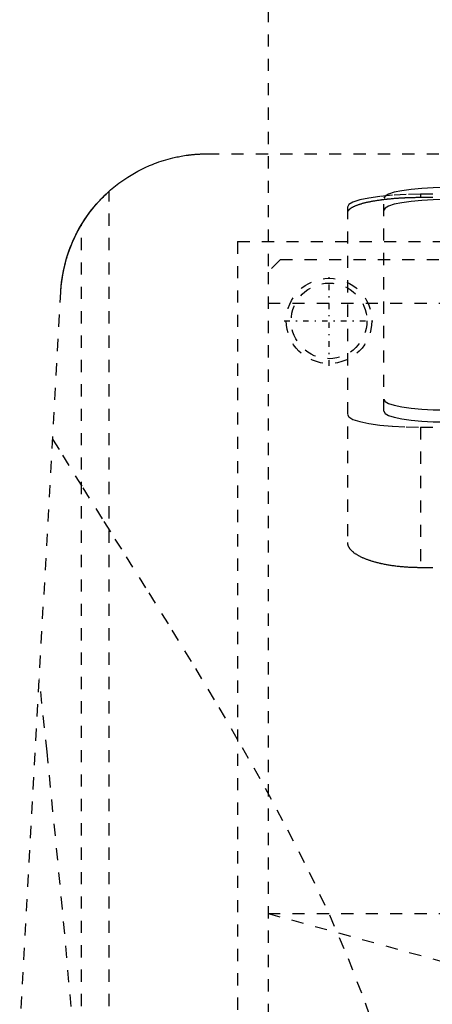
# Model space of a CAD drawing. Extents: x -125 to 125, y -123 to 443.
# Tile 5 of 9: x -65 to -32, y 249 to 330. Entities that reach past the tile are written whole.
import ezdxf

# ---------------------------------------------------------------- set-up
doc = ezdxf.new("R2010")
doc.units = 0
doc.linetypes.add('CENTER', pattern=[1.5, 0.45, -0.5, 0.05, -0.5])
doc.linetypes.add('DASHED', pattern=[2, 1, -1])
doc.layers.add('AM_3', color=7, linetype='DASHED')
doc.layers.add('AM_7', color=7, linetype='CENTER')

msp = doc.modelspace()

# ---------------------------------------------------------------- linework, layer by layer
at = {"layer": 'AM_3', "color": 6, "linetype": 'DASHED'}
for p, q in [((-45, 356.3), (-45, 308.8)), ((-50, 318.5), (50, 318.5)), ((-58, 116.6), (-58, 315.444)), ((32.5, 315.182), (-32.5, 315.182)), ((-32.5, 315.182), (-32.5, 314.91)), ((-38.5, 314.14), (-38.5, 286.634)), ((-35.5, 297.383), (-35.5, 314.865)), ((32.5, 314.91), (-32.5, 314.91)), ((-60.267, 116.6), (-60.267, 312.713)), ((-47.497, 311.3), (47.497, 311.3)), ((-47.497, 311.3), (-47.497, 218.3)), ((-44, 309.8), (-45, 308.8)), ((43, 309.8), (-44, 309.8)), ((-45, 308.8), (-45, 221.8)), ((-72.484, 116.6), (-61.982, 307.16)), ((-45, 306.25), (45, 306.25)), ((-45, 306.25), (0, 306.25)), ((-32.5, 296.081), (32.5, 296.081)), ((-32.5, 296.081), (-32.5, 284.586)), ((-32.5, 284.586), (32.5, 284.586)), ((-45, 256.2), (-22.5, 250)), ((-45, 256.2), (45, 256.2))]:
    msp.add_line(p, q, dxfattribs=at)
for points in [[(-32.5, 315.182), (-33.671, 315.162), (-34.796, 315.103), (-35.833, 315.007), (-36.743, 314.877), (-37.489, 314.719), (-38.043, 314.539), (-38.385, 314.344), (-38.5, 314.14)], [(-30.5, 315.733), (-31.475, 315.716), (-32.413, 315.667), (-33.278, 315.587), (-34.036, 315.479), (-34.657, 315.347), (-35.119, 315.197), (-35.404, 315.034), (-35.5, 314.865)], [(-30.5, 314.748), (-31.475, 314.732), (-32.413, 314.682), (-33.278, 314.602), (-34.036, 314.494), (-34.657, 314.362), (-35.119, 314.212), (-35.404, 314.049), (-35.5, 313.88)], [(-35.5, 298.368), (-35.404, 298.199), (-35.119, 298.036), (-34.657, 297.886), (-34.036, 297.754), (-33.278, 297.646), (-32.413, 297.566), (-31.475, 297.517), (-30.5, 297.5)], [(-35.5, 297.383), (-35.404, 297.214), (-35.119, 297.051), (-34.657, 296.901), (-34.036, 296.769), (-33.278, 296.662), (-32.413, 296.581), (-31.475, 296.532), (-30.5, 296.515)], [(-38.5, 297.123), (-38.385, 296.92), (-38.043, 296.724), (-37.489, 296.544), (-36.743, 296.386), (-35.833, 296.257), (-34.796, 296.16), (-33.671, 296.101), (-32.5, 296.081)]]:
    msp.add_lwpolyline(points, dxfattribs=at)
for points in [[(-61.982, 307.16, 0), (-61.946, 307.638, 0), (-61.818, 308.58, 0), (-61.618, 309.502, 0), (-61.493, 309.953, 0), (-61.35, 310.396, 0), (-61.016, 311.258, 0), (-60.622, 312.083, 0), (-60.172, 312.867, 0), (-59.669, 313.607, 0), (-59.119, 314.3, 0), (-58.827, 314.629, 0), (-58.525, 314.945, 0), (-57.89, 315.541, 0), (-57.217, 316.087, 0), (-56.494, 316.591, 0), (-55.663, 317.08, 0), (-55.127, 317.35, 0), (-54.967, 317.424, 0), (-54.804, 317.497, 0), (-54.721, 317.532, 0), (-54.638, 317.568, 0), (-54.469, 317.637, 0), (-54.296, 317.705, 0), (-54.209, 317.738, 0), (-54.121, 317.77, 0), (-53.942, 317.834, 0), (-53.759, 317.896, 0), (-53.666, 317.926, 0), (-53.573, 317.956, 0), (-53.383, 318.013, 0), (-53.189, 318.069, 0), (-52.99, 318.122, 0), (-52.786, 318.172, 0), (-52.573, 318.221, 0), (-52.462, 318.245, 0), (-52.346, 318.268, 0), (-52.106, 318.314, 0), (-51.854, 318.356, 0), (-51.701, 318.379, 0), (-51.657, 318.385, 0), (-51.613, 318.391, 0), (-51.59, 318.394, 0), (-51.568, 318.397, 0), (-51.523, 318.403, 0), (-51.478, 318.409, 0), (-51.432, 318.414, 0), (-51.386, 318.42, 0), (-51.34, 318.425, 0), (-51.317, 318.428, 0), (-51.293, 318.43, 0), (-51.247, 318.435, 0), (-51.2, 318.44, 0), (-51.153, 318.444, 0), (-51.106, 318.449, 0), (-51.058, 318.453, 0), (-51.034, 318.455, 0), (-51.01, 318.457, 0), (-50.962, 318.461, 0), (-50.914, 318.465, 0), (-50.89, 318.467, 0), (-50.866, 318.469, 0), (-50.817, 318.472, 0), (-50.769, 318.475, 0), (-50.744, 318.477, 0), (-50.72, 318.478, 0), (-50.671, 318.481, 0), (-50.622, 318.484, 0), (-50.572, 318.486, 0), (-50.523, 318.489, 0), (-50.473, 318.491, 0), (-50.449, 318.492, 0), (-50.424, 318.493, 0), (-50.374, 318.494, 0), (-50.324, 318.496, 0), (-50.275, 318.497, 0), (-50.225, 318.498, 0), (-50.175, 318.499, 0), (-50.15, 318.499, 0), (-50.125, 318.499, 0), (-50.075, 318.5, 0), (-50.025, 318.5, 0), (-50, 318.5, 0)], [(-60.267, 312.713, 0), (-60.178, 312.857, 0), (-59.993, 313.143, 0), (-59.802, 313.422, 0), (-59.706, 313.557, 0), (-59.609, 313.688, 0), (-59.419, 313.935, 0), (-59.237, 314.16, 0), (-59.067, 314.36, 0), (-58.91, 314.538, 0), (-58.759, 314.702, 0), (-58.687, 314.779, 0), (-58.617, 314.852, 0), (-58.485, 314.986, 0), (-58.366, 315.103, 0), (-58.263, 315.202, 0), (-58.175, 315.284, 0), (-58.105, 315.349, 0), (-58.077, 315.375, 0), (-58.053, 315.397, 0), (-58.019, 315.427, 0), (-58.002, 315.442, 0), (-58, 315.444, 0)], [(-32.5, 314.91, 0), (-32.542, 314.91, 0), (-32.626, 314.909, 0), (-32.711, 314.909, 0), (-32.753, 314.909, 0), (-32.795, 314.908, 0), (-32.881, 314.907, 0), (-32.966, 314.906, 0), (-33.052, 314.904, 0), (-33.137, 314.903, 0), (-33.223, 314.901, 0), (-33.266, 314.9, 0), (-33.309, 314.898, 0), (-33.396, 314.896, 0), (-33.482, 314.893, 0), (-33.568, 314.89, 0), (-33.654, 314.887, 0), (-33.74, 314.883, 0), (-33.783, 314.881, 0), (-33.826, 314.879, 0), (-33.912, 314.875, 0), (-33.998, 314.87, 0), (-34.041, 314.868, 0), (-34.083, 314.866, 0), (-34.168, 314.861, 0), (-34.253, 314.855, 0), (-34.296, 314.853, 0), (-34.338, 314.85, 0), (-34.422, 314.844, 0), (-34.506, 314.838, 0), (-34.59, 314.832, 0), (-34.673, 314.825, 0), (-34.756, 314.818, 0), (-34.797, 314.815, 0), (-34.838, 314.811, 0), (-34.919, 314.804, 0), (-35.001, 314.796, 0), (-35.081, 314.789, 0), (-35.161, 314.781, 0), (-35.24, 314.772, 0), (-35.28, 314.768, 0), (-35.319, 314.764, 0), (-35.397, 314.755, 0), (-35.474, 314.746, 0), (-35.551, 314.737, 0), (-35.626, 314.727, 0), (-35.701, 314.717, 0), (-35.738, 314.713, 0), (-35.775, 314.708, 0), (-35.849, 314.697, 0), (-35.921, 314.687, 0), (-35.992, 314.677, 0), (-36.063, 314.666, 0), (-36.133, 314.655, 0), (-36.167, 314.65, 0), (-36.201, 314.644, 0), (-36.269, 314.633, 0), (-36.336, 314.621, 0), (-36.401, 314.61, 0), (-36.466, 314.598, 0), (-36.529, 314.586, 0), (-36.561, 314.58, 0), (-36.592, 314.574, 0), (-36.653, 314.562, 0), (-36.714, 314.55, 0), (-36.743, 314.544, 0), (-36.773, 314.537, 0), (-36.832, 314.525, 0), (-36.89, 314.512, 0), (-36.918, 314.505, 0), (-36.947, 314.499, 0), (-37.004, 314.485, 0), (-37.06, 314.472, 0), (-37.115, 314.458, 0), (-37.17, 314.444, 0), (-37.224, 314.43, 0), (-37.25, 314.423, 0), (-37.277, 314.415, 0), (-37.329, 314.401, 0), (-37.38, 314.386, 0), (-37.43, 314.371, 0), (-37.48, 314.356, 0), (-37.528, 314.34, 0), (-37.552, 314.332, 0), (-37.576, 314.325, 0), (-37.622, 314.309, 0), (-37.668, 314.293, 0), (-37.712, 314.277, 0), (-37.755, 314.26, 0), (-37.797, 314.244, 0), (-37.818, 314.236, 0), (-37.839, 314.227, 0), (-37.878, 314.211, 0), (-37.917, 314.194, 0), (-37.955, 314.177, 0), (-37.991, 314.16, 0), (-38.026, 314.142, 0), (-38.044, 314.134, 0), (-38.06, 314.125, 0), (-38.093, 314.107, 0), (-38.125, 314.09, 0), (-38.155, 314.072, 0), (-38.184, 314.054, 0), (-38.212, 314.036, 0), (-38.225, 314.027, 0), (-38.238, 314.018, 0), (-38.264, 314, 0), (-38.288, 313.982, 0), (-38.299, 313.973, 0), (-38.31, 313.964, 0), (-38.332, 313.946, 0), (-38.352, 313.928, 0), (-38.361, 313.919, 0), (-38.371, 313.909, 0), (-38.388, 313.891, 0), (-38.404, 313.873, 0), (-38.419, 313.854, 0), (-38.433, 313.836, 0), (-38.445, 313.818, 0), (-38.451, 313.808, 0), (-38.456, 313.799, 0), (-38.466, 313.781, 0), (-38.475, 313.762, 0), (-38.482, 313.744, 0), (-38.488, 313.726, 0), (-38.493, 313.708, 0), (-38.495, 313.699, 0), (-38.496, 313.689, 0), (-38.499, 313.671, 0), (-38.5, 313.653, 0), (-38.5, 313.644, 0)], [(-61.982, 307.16, 0), (-61.972, 307.323, 0), (-61.945, 307.648, 0), (-61.909, 307.972, 0), (-61.888, 308.134, 0), (-61.865, 308.295, 0), (-61.812, 308.617, 0), (-61.75, 308.937, 0), (-61.679, 309.255, 0), (-61.6, 309.572, 0), (-61.512, 309.886, 0), (-61.465, 310.042, 0), (-61.416, 310.197, 0), (-61.312, 310.506, 0), (-61.199, 310.812, 0), (-61.077, 311.115, 0), (-60.948, 311.414, 0), (-60.81, 311.709, 0), (-60.738, 311.856, 0), (-60.665, 312.001, 0), (-60.511, 312.289, 0), (-60.35, 312.572, 0), (-60.267, 312.713, 0)], [(-62.647, 295.09, 0), (-61.845, 293.794, 0), (-60.178, 291.119, 0), (-58.435, 288.339, 0), (-57.538, 286.912, 0), (-56.627, 285.461, 0), (-54.769, 282.491, 0), (-52.872, 279.435, 0), (-50.953, 276.298, 0), (-49.027, 273.088, 0), (-47.112, 269.808, 0), (-46.165, 268.143, 0), (-45.227, 266.464, 0), (-43.392, 263.06, 0), (-41.63, 259.599, 0), (-39.965, 256.079, 0), (-38.423, 252.5, 0), (-37.036, 248.859, 0), (-36.41, 247.014, 0)], [(-38.5, 286.634, 0), (-38.5, 286.62, 0), (-38.499, 286.592, 0), (-38.496, 286.563, 0), (-38.495, 286.549, 0), (-38.493, 286.535, 0), (-38.488, 286.506, 0), (-38.482, 286.478, 0), (-38.475, 286.449, 0), (-38.467, 286.42, 0), (-38.457, 286.391, 0), (-38.452, 286.377, 0), (-38.446, 286.362, 0), (-38.434, 286.333, 0), (-38.42, 286.304, 0), (-38.405, 286.275, 0), (-38.389, 286.246, 0), (-38.372, 286.217, 0), (-38.363, 286.203, 0), (-38.354, 286.188, 0), (-38.334, 286.159, 0), (-38.313, 286.13, 0), (-38.301, 286.116, 0), (-38.29, 286.101, 0), (-38.266, 286.073, 0), (-38.241, 286.044, 0), (-38.228, 286.03, 0), (-38.215, 286.015, 0), (-38.188, 285.987, 0), (-38.159, 285.958, 0), (-38.129, 285.93, 0), (-38.098, 285.902, 0), (-38.065, 285.874, 0), (-38.048, 285.86, 0), (-38.032, 285.846, 0), (-37.997, 285.818, 0), (-37.961, 285.791, 0), (-37.923, 285.764, 0), (-37.885, 285.736, 0), (-37.845, 285.709, 0), (-37.825, 285.696, 0), (-37.805, 285.683, 0), (-37.763, 285.656, 0), (-37.72, 285.63, 0), (-37.676, 285.604, 0), (-37.631, 285.578, 0), (-37.584, 285.552, 0), (-37.561, 285.54, 0), (-37.537, 285.527, 0), (-37.489, 285.502, 0), (-37.44, 285.477, 0), (-37.39, 285.453, 0), (-37.339, 285.429, 0), (-37.287, 285.405, 0), (-37.261, 285.393, 0), (-37.234, 285.381, 0), (-37.181, 285.358, 0), (-37.126, 285.335, 0), (-37.071, 285.313, 0), (-37.015, 285.291, 0), (-36.959, 285.269, 0), (-36.93, 285.258, 0), (-36.902, 285.247, 0), (-36.844, 285.226, 0), (-36.785, 285.205, 0), (-36.756, 285.195, 0), (-36.726, 285.185, 0), (-36.666, 285.165, 0), (-36.605, 285.145, 0), (-36.574, 285.135, 0), (-36.543, 285.125, 0), (-36.479, 285.106, 0), (-36.415, 285.086, 0), (-36.349, 285.067, 0), (-36.283, 285.048, 0), (-36.215, 285.03, 0), (-36.181, 285.021, 0), (-36.147, 285.012, 0), (-36.077, 284.994, 0), (-36.007, 284.976, 0), (-35.935, 284.958, 0), (-35.863, 284.941, 0), (-35.79, 284.925, 0), (-35.753, 284.916, 0), (-35.716, 284.908, 0), (-35.641, 284.892, 0), (-35.565, 284.876, 0), (-35.488, 284.861, 0), (-35.411, 284.846, 0), (-35.333, 284.831, 0), (-35.294, 284.824, 0), (-35.254, 284.817, 0), (-35.175, 284.803, 0), (-35.094, 284.79, 0), (-35.014, 284.776, 0), (-34.932, 284.764, 0), (-34.851, 284.752, 0), (-34.809, 284.746, 0), (-34.768, 284.74, 0), (-34.685, 284.728, 0), (-34.602, 284.717, 0), (-34.518, 284.707, 0), (-34.434, 284.697, 0), (-34.349, 284.687, 0), (-34.306, 284.682, 0), (-34.264, 284.678, 0), (-34.178, 284.669, 0), (-34.093, 284.66, 0), (-34.05, 284.656, 0), (-34.007, 284.653, 0), (-33.921, 284.645, 0), (-33.834, 284.638, 0), (-33.791, 284.635, 0), (-33.748, 284.631, 0), (-33.661, 284.625, 0), (-33.575, 284.62, 0), (-33.488, 284.614, 0), (-33.401, 284.61, 0), (-33.315, 284.605, 0), (-33.271, 284.603, 0), (-33.228, 284.601, 0), (-33.142, 284.598, 0), (-33.055, 284.595, 0), (-32.969, 284.593, 0), (-32.883, 284.59, 0), (-32.797, 284.589, 0), (-32.755, 284.588, 0), (-32.712, 284.587, 0), (-32.627, 284.587, 0), (-32.542, 284.586, 0), (-32.5, 284.586, 0)], [(-59.995, 235.173, 0), (-60.603, 242.589, 0), (-61.836, 256.583, 0), (-63.093, 269.445, 0), (-63.73, 275.445, 0)]]:
    msp.add_polyline3d(points, dxfattribs=at)
for radius in [3.5, 3.1]:
    msp.add_circle((-40, 304.8), radius, dxfattribs=at)
at = {"layer": 'AM_7', "color": 4, "linetype": 'CENTER'}
for p, q in [((-40, 301.125), (-40, 308.475)), ((-43.675, 304.8), (-36.325, 304.8))]:
    msp.add_line(p, q, dxfattribs=at)

doc.saveas('drawing.dxf')
